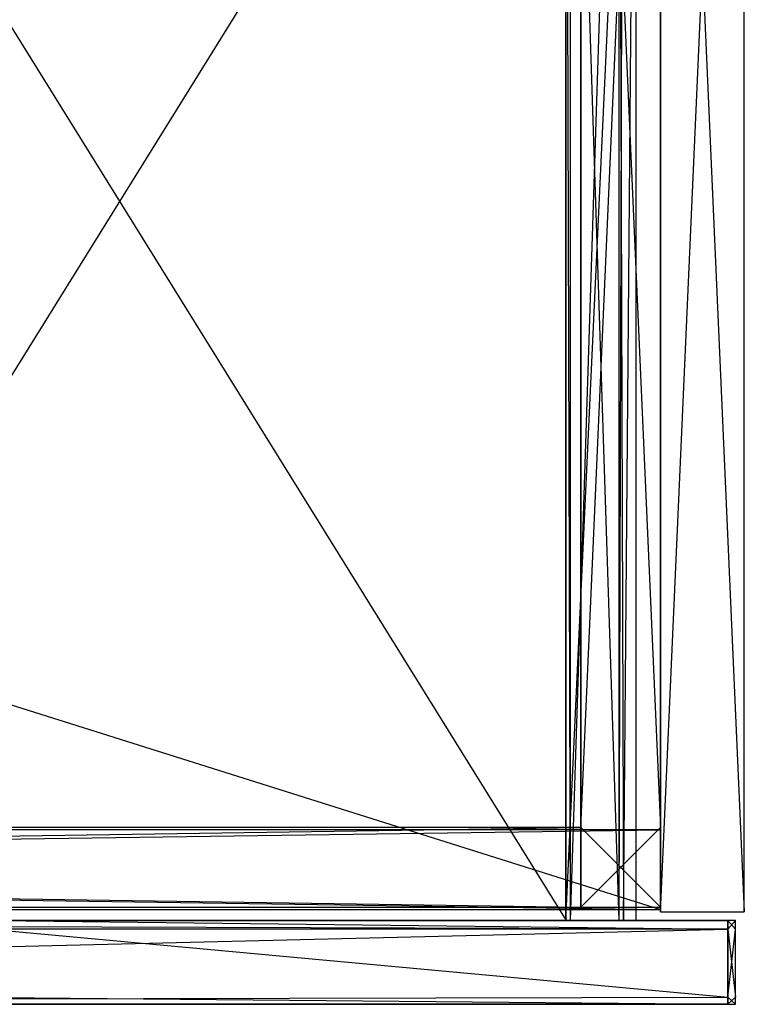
# Model space of a CAD drawing. Extents: x 0 to 1.29, y -0.45 to 0.
# Tile 52 of 53: x 1.12 to 1.29, y -0.45 to -0.23. Entities that reach past the tile are written whole.
import ezdxf

# ---------------------------------------------------------------- set-up
doc = ezdxf.new("R2010")
doc.units = 0
for name, color, linetype in [('L11_FRONTOR_N_A69200__0___REPLA', 7, 'CONTINUOUS'), ('L16_SCHUBOR_N_A69200__5___REPLA', 7, 'CONTINUOUS'), ('L18_SCHUBOR_N_A69200__3___REPLA', 7, 'CONTINUOUS'), ('L22_KORPUS_N_A69200__5___REPLAC', 7, 'CONTINUOUS'), ('L26_KORPUS_N_A69200__2___REPLAC', 7, 'CONTINUOUS'), ('L27_BLENDE_N_A69200__1___REPLAC', 7, 'CONTINUOUS'), ('L28_BLENDE_N_A69200__0___REPLAC', 7, 'CONTINUOUS'), ('L29_FRONTUR_N_A69200__0___REPLA', 7, 'CONTINUOUS'), ('L32_SCHUBUR_N_A69200__3___REPLA', 7, 'CONTINUOUS'), ('L33_SCHUBUR_N_A69200__2___REPLA', 7, 'CONTINUOUS')]:
    doc.layers.add(name, color=color, linetype=linetype)

msp = doc.modelspace()

# ---------------------------------------------------------------- linework, layer by layer
at = {"layer": 'L11_FRONTOR_N_A69200__0___REPLA', "color": 8}
for points, invisible_edges in [([(0.647033, -0.43, 0.202), (1.283278, -0.431928, 0.202), (0.647033, -0.431928, 0.202), (0.647033, -0.43, 0.202)], 13), ([(1.283278, -0.431928, 0.202), (0.647033, -0.43, 0.202), (1.283278, -0.43, 0.202), (1.283278, -0.431928, 0.202)], 14), ([(0.647033, -0.43, 0.369122), (1.283278, -0.43, 0.20371), (0.647033, -0.43, 0.20371), (0.647033, -0.43, 0.369122)], 13), ([(1.283278, -0.43, 0.20371), (0.647033, -0.43, 0.369122), (1.100658, -0.43, 0.369166), (1.283278, -0.43, 0.20371)], 10), ([(0.647033, -0.43, 0.20371), (1.283278, -0.43, 0.202), (0.647033, -0.43, 0.202), (0.647033, -0.43, 0.20371)], 13), ([(1.283278, -0.43, 0.202), (0.647033, -0.43, 0.20371), (1.283278, -0.43, 0.20371), (1.283278, -0.43, 0.202)], 14), ([(1.283278, -0.43, 0.20371), (1.100658, -0.43, 0.369166), (1.1023, -0.43, 0.36941), (1.283278, -0.43, 0.20371)], 13), ([(1.283278, -0.43, 0.20371), (1.1023, -0.43, 0.36941), (1.283278, -0.43, 0.396586), (1.283278, -0.43, 0.20371)], 10), ([(1.283278, -0.43, 0.396586), (1.1023, -0.43, 0.36941), (1.105473, -0.43, 0.370372), (1.283278, -0.43, 0.396586)], 13), ([(1.283278, -0.43, 0.396586), (1.105473, -0.43, 0.370372), (1.108398, -0.43, 0.371935), (1.283278, -0.43, 0.396586)], 10), ([(1.283278, -0.43, 0.396586), (1.108398, -0.43, 0.371935), (1.110961, -0.43, 0.374039), (1.283278, -0.43, 0.396586)], 13), ([(1.283278, -0.43, 0.396586), (1.110961, -0.43, 0.374039), (1.113065, -0.43, 0.376602), (1.283278, -0.43, 0.396586)], 10), ([(1.283278, -0.43, 0.396586), (1.113065, -0.43, 0.376602), (1.114628, -0.43, 0.379527), (1.283278, -0.43, 0.396586)], 15), ([(1.283278, -0.43, 0.396586), (1.114628, -0.43, 0.379527), (1.11559, -0.43, 0.3827), (1.283278, -0.43, 0.396586)], 15), ([(1.283278, -0.431928, 0.398), (1.115915, -0.43, 0.398), (1.115214, -0.431928, 0.398), (1.283278, -0.431928, 0.398)], 13), ([(1.283278, -0.43, 0.396586), (1.11559, -0.43, 0.3827), (1.115834, -0.43, 0.384342), (1.283278, -0.43, 0.396586)], 15), ([(1.283278, -0.43, 0.396586), (1.115834, -0.43, 0.384342), (1.115899, -0.43, 0.396586), (1.283278, -0.43, 0.396586)], 9), ([(1.115915, -0.43, 0.398), (1.283278, -0.43, 0.396586), (1.115899, -0.43, 0.396586), (1.115915, -0.43, 0.398)], 13), ([(1.283278, -0.43, 0.396586), (1.115915, -0.43, 0.398), (1.283278, -0.43, 0.398), (1.283278, -0.43, 0.396586)], 14), ([(1.115915, -0.43, 0.398), (1.283278, -0.431928, 0.398), (1.283278, -0.43, 0.398), (1.115915, -0.43, 0.398)], 14), ([(1.283278, -0.43, 0.398), (1.285, -0.43, 0.396586), (1.283278, -0.43, 0.396586), (1.283278, -0.43, 0.398)], 13), ([(1.285, -0.43, 0.396586), (1.283278, -0.43, 0.398), (1.285, -0.43, 0.398), (1.285, -0.43, 0.396586)], 14), ([(1.285, -0.431928, 0.398), (1.283278, -0.43, 0.398), (1.283278, -0.431928, 0.398), (1.285, -0.431928, 0.398)], 13), ([(1.283278, -0.43, 0.398), (1.285, -0.431928, 0.398), (1.285, -0.43, 0.398), (1.283278, -0.43, 0.398)], 14), ([(1.285, -0.43, 0.202), (1.283278, -0.431928, 0.202), (1.283278, -0.43, 0.202), (1.285, -0.43, 0.202)], 13), ([(1.283278, -0.431928, 0.202), (1.285, -0.43, 0.202), (1.285, -0.431928, 0.202), (1.283278, -0.431928, 0.202)], 14), ([(1.283278, -0.43, 0.396586), (1.285, -0.43, 0.20371), (1.283278, -0.43, 0.20371), (1.283278, -0.43, 0.396586)], 13), ([(1.285, -0.43, 0.20371), (1.283278, -0.43, 0.396586), (1.285, -0.43, 0.396586), (1.285, -0.43, 0.20371)], 14), ([(1.283278, -0.43, 0.20371), (1.285, -0.43, 0.202), (1.283278, -0.43, 0.202), (1.283278, -0.43, 0.20371)], 13), ([(1.285, -0.43, 0.202), (1.283278, -0.43, 0.20371), (1.285, -0.43, 0.20371), (1.285, -0.43, 0.202)], 14), ([(1.285, -0.43, 0.20371), (1.285, -0.431928, 0.396586), (1.285, -0.431928, 0.20371), (1.285, -0.43, 0.20371)], 13), ([(1.285, -0.431928, 0.396586), (1.285, -0.43, 0.20371), (1.285, -0.43, 0.396586), (1.285, -0.431928, 0.396586)], 14), ([(1.285, -0.43, 0.396586), (1.285, -0.431928, 0.398), (1.285, -0.431928, 0.396586), (1.285, -0.43, 0.396586)], 13), ([(1.285, -0.431928, 0.398), (1.285, -0.43, 0.396586), (1.285, -0.43, 0.398), (1.285, -0.431928, 0.398)], 14), ([(1.285, -0.43, 0.202), (1.285, -0.431928, 0.20371), (1.285, -0.431928, 0.202), (1.285, -0.43, 0.202)], 13), ([(1.285, -0.431928, 0.20371), (1.285, -0.43, 0.202), (1.285, -0.43, 0.20371), (1.285, -0.431928, 0.20371)], 14), ([(1.283278, -0.431928, 0.202), (0.647033, -0.447345, 0.202), (0.647033, -0.431928, 0.202), (1.283278, -0.431928, 0.202)], 13), ([(0.647033, -0.447345, 0.202), (1.283278, -0.431928, 0.202), (1.283278, -0.447345, 0.202), (0.647033, -0.447345, 0.202)], 14), ([(1.283278, -0.447345, 0.398), (1.115214, -0.431928, 0.398), (1.109602, -0.447345, 0.398), (1.283278, -0.447345, 0.398)], 13), ([(1.115214, -0.431928, 0.398), (1.283278, -0.447345, 0.398), (1.283278, -0.431928, 0.398), (1.115214, -0.431928, 0.398)], 14), ([(1.285, -0.447345, 0.398), (1.283278, -0.431928, 0.398), (1.283278, -0.447345, 0.398), (1.285, -0.447345, 0.398)], 13), ([(1.283278, -0.431928, 0.398), (1.285, -0.447345, 0.398), (1.285, -0.431928, 0.398), (1.283278, -0.431928, 0.398)], 14), ([(1.285, -0.431928, 0.202), (1.283278, -0.447345, 0.202), (1.283278, -0.431928, 0.202), (1.285, -0.431928, 0.202)], 13), ([(1.283278, -0.447345, 0.202), (1.285, -0.431928, 0.202), (1.285, -0.447345, 0.202), (1.283278, -0.447345, 0.202)], 14), ([(1.285, -0.431928, 0.396586), (1.285, -0.447345, 0.398), (1.285, -0.447345, 0.396586), (1.285, -0.431928, 0.396586)], 13), ([(1.285, -0.447345, 0.398), (1.285, -0.431928, 0.396586), (1.285, -0.431928, 0.398), (1.285, -0.447345, 0.398)], 14), ([(1.285, -0.431928, 0.20371), (1.285, -0.447345, 0.396586), (1.285, -0.447345, 0.20371), (1.285, -0.431928, 0.20371)], 13), ([(1.285, -0.447345, 0.396586), (1.285, -0.431928, 0.20371), (1.285, -0.431928, 0.396586), (1.285, -0.447345, 0.396586)], 14), ([(1.285, -0.431928, 0.202), (1.285, -0.447345, 0.20371), (1.285, -0.447345, 0.202), (1.285, -0.431928, 0.202)], 13), ([(1.285, -0.447345, 0.20371), (1.285, -0.431928, 0.202), (1.285, -0.431928, 0.20371), (1.285, -0.447345, 0.20371)], 14), ([(1.283278, -0.447345, 0.202), (0.647033, -0.449, 0.202), (0.647033, -0.447345, 0.202), (1.283278, -0.447345, 0.202)], 13), ([(0.647033, -0.449, 0.202), (1.283278, -0.447345, 0.202), (1.283278, -0.449, 0.202), (0.647033, -0.449, 0.202)], 14), ([(1.283278, -0.449, 0.398), (1.109602, -0.447345, 0.398), (1.109, -0.449, 0.398), (1.283278, -0.449, 0.398)], 13), ([(1.109602, -0.447345, 0.398), (1.283278, -0.449, 0.398), (1.283278, -0.447345, 0.398), (1.109602, -0.447345, 0.398)], 14), ([(1.285, -0.449, 0.398), (1.283278, -0.447345, 0.398), (1.283278, -0.449, 0.398), (1.285, -0.449, 0.398)], 13), ([(1.283278, -0.447345, 0.398), (1.285, -0.449, 0.398), (1.285, -0.447345, 0.398), (1.283278, -0.447345, 0.398)], 14), ([(1.285, -0.447345, 0.202), (1.283278, -0.449, 0.202), (1.283278, -0.447345, 0.202), (1.285, -0.447345, 0.202)], 13), ([(1.283278, -0.449, 0.202), (1.285, -0.447345, 0.202), (1.285, -0.449, 0.202), (1.283278, -0.449, 0.202)], 14), ([(1.285, -0.447345, 0.20371), (1.285, -0.449, 0.396586), (1.285, -0.449, 0.20371), (1.285, -0.447345, 0.20371)], 13), ([(1.285, -0.449, 0.396586), (1.285, -0.447345, 0.20371), (1.285, -0.447345, 0.396586), (1.285, -0.449, 0.396586)], 14), ([(1.285, -0.447345, 0.396586), (1.285, -0.449, 0.398), (1.285, -0.449, 0.396586), (1.285, -0.447345, 0.396586)], 13), ([(1.285, -0.449, 0.398), (1.285, -0.447345, 0.396586), (1.285, -0.447345, 0.398), (1.285, -0.449, 0.398)], 14), ([(1.285, -0.447345, 0.202), (1.285, -0.449, 0.20371), (1.285, -0.449, 0.202), (1.285, -0.447345, 0.202)], 13), ([(1.285, -0.449, 0.20371), (1.285, -0.447345, 0.202), (1.285, -0.447345, 0.20371), (1.285, -0.449, 0.20371)], 14), ([(1.283278, -0.449, 0.396586), (0.647033, -0.449, 0.20371), (1.283278, -0.449, 0.20371), (1.283278, -0.449, 0.396586)], 13), ([(0.647033, -0.449, 0.20371), (1.283278, -0.449, 0.396586), (1.100951, -0.449, 0.376192), (0.647033, -0.449, 0.20371)], 10), ([(1.283278, -0.449, 0.20371), (0.647033, -0.449, 0.202), (1.283278, -0.449, 0.202), (1.283278, -0.449, 0.20371)], 13), ([(0.647033, -0.449, 0.202), (1.283278, -0.449, 0.20371), (0.647033, -0.449, 0.20371), (0.647033, -0.449, 0.202)], 14), ([(1.100951, -0.449, 0.376192), (1.283278, -0.449, 0.396586), (1.102827, -0.449, 0.376761), (1.100951, -0.449, 0.376192)], 10), ([(1.102827, -0.449, 0.376761), (1.283278, -0.449, 0.396586), (1.104556, -0.449, 0.377685), (1.102827, -0.449, 0.376761)], 13), ([(1.104556, -0.449, 0.377685), (1.283278, -0.449, 0.396586), (1.106071, -0.449, 0.378929), (1.104556, -0.449, 0.377685)], 10), ([(1.106071, -0.449, 0.378929), (1.283278, -0.449, 0.396586), (1.107315, -0.449, 0.380444), (1.106071, -0.449, 0.378929)], 13), ([(1.107315, -0.449, 0.380444), (1.283278, -0.449, 0.396586), (1.108239, -0.449, 0.382173), (1.107315, -0.449, 0.380444)], 14), ([(1.108239, -0.449, 0.382173), (1.283278, -0.449, 0.396586), (1.108808, -0.449, 0.384049), (1.108239, -0.449, 0.382173)], 15), ([(1.108808, -0.449, 0.384049), (1.283278, -0.449, 0.396586), (1.109, -0.449, 0.386), (1.108808, -0.449, 0.384049)], 15), ([(1.109, -0.449, 0.386), (1.283278, -0.449, 0.396586), (1.109, -0.449, 0.396586), (1.109, -0.449, 0.386)], 15), ([(1.283278, -0.449, 0.398), (1.109, -0.449, 0.396586), (1.283278, -0.449, 0.396586), (1.283278, -0.449, 0.398)], 13), ([(1.109, -0.449, 0.396586), (1.283278, -0.449, 0.398), (1.109, -0.449, 0.398), (1.109, -0.449, 0.396586)], 14), ([(1.285, -0.449, 0.20371), (1.283278, -0.449, 0.202), (1.285, -0.449, 0.202), (1.285, -0.449, 0.20371)], 13), ([(1.283278, -0.449, 0.202), (1.285, -0.449, 0.20371), (1.283278, -0.449, 0.20371), (1.283278, -0.449, 0.202)], 14), ([(1.285, -0.449, 0.398), (1.283278, -0.449, 0.396586), (1.285, -0.449, 0.396586), (1.285, -0.449, 0.398)], 13), ([(1.283278, -0.449, 0.396586), (1.285, -0.449, 0.398), (1.283278, -0.449, 0.398), (1.283278, -0.449, 0.396586)], 14), ([(1.285, -0.449, 0.396586), (1.283278, -0.449, 0.20371), (1.285, -0.449, 0.20371), (1.285, -0.449, 0.396586)], 13), ([(1.283278, -0.449, 0.20371), (1.285, -0.449, 0.396586), (1.283278, -0.449, 0.396586), (1.283278, -0.449, 0.20371)], 14)]:
    msp.add_3dface(points, dxfattribs=dict(at, invisible_edges=invisible_edges))
at = {"layer": 'L16_SCHUBOR_N_A69200__5___REPLA', "color": 8}
for points, invisible_edges in [([(1.246557, -0.104, 0.2334), (1.044004, -0.43, 0.2334), (1.044004, -0.104, 0.2334), (1.246557, -0.104, 0.2334)], 13), ([(1.044004, -0.43, 0.2334), (1.246557, -0.104, 0.2334), (1.246557, -0.43, 0.2334), (1.044004, -0.43, 0.2334)], 14), ([(1.246557, -0.43, 0.2494), (1.044004, -0.104, 0.2494), (1.044004, -0.43, 0.2494), (1.246557, -0.43, 0.2494)], 13), ([(1.044004, -0.104, 0.2494), (1.246557, -0.43, 0.2494), (1.246557, -0.104, 0.2494), (1.044004, -0.104, 0.2494)], 14), ([(1.246557, -0.104, 0.2334), (1.246557, -0.43, 0.2494), (1.246557, -0.43, 0.2334), (1.246557, -0.104, 0.2334)], 13), ([(1.246557, -0.43, 0.2494), (1.246557, -0.104, 0.2334), (1.246557, -0.104, 0.2494), (1.246557, -0.43, 0.2494)], 14), ([(1.246557, -0.43, 0.2334), (1.044004, -0.43, 0.2494), (1.044004, -0.43, 0.2334), (1.246557, -0.43, 0.2334)], 13), ([(1.044004, -0.43, 0.2494), (1.246557, -0.43, 0.2334), (1.246557, -0.43, 0.2494), (1.044004, -0.43, 0.2494)], 14)]:
    msp.add_3dface(points, dxfattribs=dict(at, invisible_edges=invisible_edges))
at = {"layer": 'L18_SCHUBOR_N_A69200__3___REPLA', "color": 8}
for points, invisible_edges in [([(1.2475, -0.43, 0.3174), (1.2465, -0.088, 0.3164), (1.2465, -0.43, 0.3164), (1.2475, -0.43, 0.3174)], 13), ([(1.2465, -0.088, 0.3164), (1.2475, -0.43, 0.3174), (1.2475, -0.088, 0.3174), (1.2465, -0.088, 0.3164)], 14), ([(1.2465, -0.43, 0.3164), (1.2465, -0.088, 0.2334), (1.2465, -0.43, 0.2334), (1.2465, -0.43, 0.3164)], 13), ([(1.2465, -0.088, 0.2334), (1.2465, -0.43, 0.3164), (1.2465, -0.088, 0.3164), (1.2465, -0.088, 0.2334)], 14), ([(1.2625, -0.088, 0.2334), (1.2465, -0.43, 0.2334), (1.2465, -0.088, 0.2334), (1.2625, -0.088, 0.2334)], 13), ([(1.2465, -0.43, 0.2334), (1.2625, -0.088, 0.2334), (1.2625, -0.43, 0.2334), (1.2465, -0.43, 0.2334)], 14), ([(1.2475, -0.43, 0.3174), (1.258497, -0.088, 0.3174), (1.2475, -0.088, 0.3174), (1.2475, -0.43, 0.3174)], 13), ([(1.258497, -0.088, 0.3174), (1.2475, -0.43, 0.3174), (1.258497, -0.43, 0.3174), (1.258497, -0.088, 0.3174)], 14), ([(1.258497, -0.43, 0.3174), (1.259575, -0.088, 0.316403), (1.258497, -0.088, 0.3174), (1.258497, -0.43, 0.3174)], 13), ([(1.259575, -0.088, 0.316403), (1.258497, -0.43, 0.3174), (1.259575, -0.43, 0.316403), (1.259575, -0.088, 0.316403)], 14), ([(1.2625, -0.088, 0.2774), (1.259575, -0.43, 0.316403), (1.2625, -0.43, 0.2774), (1.2625, -0.088, 0.2774)], 13), ([(1.259575, -0.43, 0.316403), (1.2625, -0.088, 0.2774), (1.259575, -0.088, 0.316403), (1.259575, -0.43, 0.316403)], 14), ([(1.2625, -0.088, 0.2334), (1.2625, -0.43, 0.2774), (1.2625, -0.43, 0.2334), (1.2625, -0.088, 0.2334)], 13), ([(1.2625, -0.43, 0.2774), (1.2625, -0.088, 0.2334), (1.2625, -0.088, 0.2774), (1.2625, -0.43, 0.2774)], 14), ([(1.2625, -0.43, 0.2774), (1.2465, -0.43, 0.2334), (1.2625, -0.43, 0.2334), (1.2625, -0.43, 0.2774)], 13), ([(1.2465, -0.43, 0.2334), (1.2625, -0.43, 0.2774), (1.2465, -0.43, 0.3164), (1.2465, -0.43, 0.2334)], 10), ([(1.2465, -0.43, 0.3164), (1.2625, -0.43, 0.2774), (1.259575, -0.43, 0.316403), (1.2465, -0.43, 0.3164)], 13), ([(1.2465, -0.43, 0.3164), (1.259575, -0.43, 0.316403), (1.2475, -0.43, 0.3174), (1.2465, -0.43, 0.3164)], 14), ([(1.2475, -0.43, 0.3174), (1.259575, -0.43, 0.316403), (1.258497, -0.43, 0.3174), (1.2475, -0.43, 0.3174)], 15)]:
    msp.add_3dface(points, dxfattribs=dict(at, invisible_edges=invisible_edges))
at = {"layer": 'L22_KORPUS_N_A69200__5___REPLAC', "color": 8}
for points, invisible_edges in [([(1.287, -0.428, 0.4), (1.268, 0, 0.4), (1.268, -0.428, 0.4), (1.287, -0.428, 0.4)], 13), ([(1.268, 0, 0.4), (1.287, -0.428, 0.4), (1.287, 0, 0.4), (1.268, 0, 0.4)], 14), ([(1.287, 0), (1.268, -0.428), (1.268, 0), (1.287, 0)], 13), ([(1.268, -0.428), (1.287, 0), (1.287, -0.428), (1.268, -0.428)], 14), ([(1.268, -0.428, 0.4), (1.268, 0), (1.268, -0.428), (1.268, -0.428, 0.4)], 13), ([(1.268, 0), (1.268, -0.428, 0.4), (1.268, 0, 0.4), (1.268, 0)], 14), ([(1.287, 0), (1.287, -0.428, 0.4), (1.287, -0.428), (1.287, 0)], 13), ([(1.287, -0.428, 0.4), (1.287, 0), (1.287, 0, 0.4), (1.287, -0.428, 0.4)], 14), ([(1.287, -0.428, 0.4), (1.268, -0.428), (1.287, -0.428), (1.287, -0.428, 0.4)], 13), ([(1.268, -0.428), (1.287, -0.428, 0.4), (1.268, -0.428, 0.4), (1.268, -0.428)], 14)]:
    msp.add_3dface(points, dxfattribs=dict(at, invisible_edges=invisible_edges))
at = {"layer": 'L26_KORPUS_N_A69200__2___REPLAC', "color": 8}
for points, invisible_edges in [([(1.268, -0.4275, 0.0195), (0.019, -0.034, 0.0195), (0.019, -0.4275, 0.0195), (1.268, -0.4275, 0.0195)], 13), ([(0.019, -0.034, 0.0195), (1.268, -0.4275, 0.0195), (1.268, -0.034, 0.0195), (0.019, -0.034, 0.0195)], 14), ([(1.268, -0.034, 0.0005), (0.019, -0.4275, 0.0005), (0.019, -0.034, 0.0005), (1.268, -0.034, 0.0005)], 13), ([(0.019, -0.4275, 0.0005), (1.268, -0.034, 0.0005), (1.268, -0.4275, 0.0005), (0.019, -0.4275, 0.0005)], 14), ([(1.268, -0.034, 0.0005), (1.268, -0.4275, 0.0195), (1.268, -0.4275, 0.0005), (1.268, -0.034, 0.0005)], 13), ([(1.268, -0.4275, 0.0195), (1.268, -0.034, 0.0005), (1.268, -0.034, 0.0195), (1.268, -0.4275, 0.0195)], 14), ([(1.268, -0.4275, 0.0195), (0.019, -0.4275, 0.0005), (1.268, -0.4275, 0.0005), (1.268, -0.4275, 0.0195)], 13), ([(0.019, -0.4275, 0.0005), (1.268, -0.4275, 0.0195), (0.019, -0.4275, 0.0195), (0.019, -0.4275, 0.0005)], 14)]:
    msp.add_3dface(points, dxfattribs=dict(at, invisible_edges=invisible_edges))
at = {"layer": 'L27_BLENDE_N_A69200__1___REPLAC', "color": 250}
for points, invisible_edges in [([(1.268, 0, 0.36), (1.2499, -0.408901, 0.36), (1.2499, 0, 0.36), (1.268, 0, 0.36)], 13), ([(1.2499, -0.408901, 0.36), (1.268, 0, 0.36), (1.268, -0.408901, 0.36), (1.2499, -0.408901, 0.36)], 14), ([(1.2499, -0.408901, 0.42), (1.2499, 0, 0.36), (1.2499, -0.408901, 0.36), (1.2499, -0.408901, 0.42)], 13), ([(1.2499, 0, 0.36), (1.2499, -0.408901, 0.42), (1.2499, 0, 0.42), (1.2499, 0, 0.36)], 14), ([(1.268, -0.408901, 0.42), (1.2499, 0, 0.42), (1.2499, -0.408901, 0.42), (1.268, -0.408901, 0.42)], 13), ([(1.2499, 0, 0.42), (1.268, -0.408901, 0.42), (1.268, 0, 0.42), (1.2499, 0, 0.42)], 14), ([(1.268, 0, 0.36), (1.268, -0.408901, 0.42), (1.268, -0.408901, 0.36), (1.268, 0, 0.36)], 13), ([(1.268, -0.408901, 0.42), (1.268, 0, 0.36), (1.268, 0, 0.42), (1.268, -0.408901, 0.42)], 14), ([(1.2499, -0.408901, 0.36), (0.0371, -0.427, 0.36), (0.0371, -0.408901, 0.36), (1.2499, -0.408901, 0.36)], 13), ([(0.0371, -0.427, 0.36), (1.2499, -0.408901, 0.36), (1.2499, -0.427, 0.36), (0.0371, -0.427, 0.36)], 14), ([(0.0371, -0.408901, 0.42), (1.2499, -0.408901, 0.36), (0.0371, -0.408901, 0.36), (0.0371, -0.408901, 0.42)], 13), ([(1.2499, -0.408901, 0.36), (0.0371, -0.408901, 0.42), (1.2499, -0.408901, 0.42), (1.2499, -0.408901, 0.36)], 14), ([(1.2499, -0.427, 0.42), (0.0371, -0.408901, 0.42), (0.0371, -0.427, 0.42), (1.2499, -0.427, 0.42)], 13), ([(0.0371, -0.408901, 0.42), (1.2499, -0.427, 0.42), (1.2499, -0.408901, 0.42), (0.0371, -0.408901, 0.42)], 14), ([(1.268, -0.427, 0.42), (1.2499, -0.408901, 0.42), (1.2499, -0.427, 0.42), (1.268, -0.427, 0.42)], 13), ([(1.2499, -0.408901, 0.42), (1.268, -0.427, 0.42), (1.268, -0.408901, 0.42), (1.2499, -0.408901, 0.42)], 14), ([(1.268, -0.408901, 0.36), (1.2499, -0.427, 0.36), (1.2499, -0.408901, 0.36), (1.268, -0.408901, 0.36)], 13), ([(1.2499, -0.427, 0.36), (1.268, -0.408901, 0.36), (1.268, -0.427, 0.36), (1.2499, -0.427, 0.36)], 14), ([(1.268, -0.408901, 0.36), (1.268, -0.427, 0.42), (1.268, -0.427, 0.36), (1.268, -0.408901, 0.36)], 13), ([(1.268, -0.427, 0.42), (1.268, -0.408901, 0.36), (1.268, -0.408901, 0.42), (1.268, -0.427, 0.42)], 14), ([(1.2499, -0.427, 0.42), (0.0371, -0.427, 0.36), (1.2499, -0.427, 0.36), (1.2499, -0.427, 0.42)], 13), ([(0.0371, -0.427, 0.36), (1.2499, -0.427, 0.42), (0.0371, -0.427, 0.42), (0.0371, -0.427, 0.36)], 14), ([(1.268, -0.427, 0.42), (1.2499, -0.427, 0.36), (1.268, -0.427, 0.36), (1.268, -0.427, 0.42)], 13), ([(1.2499, -0.427, 0.36), (1.268, -0.427, 0.42), (1.2499, -0.427, 0.42), (1.2499, -0.427, 0.36)], 14)]:
    msp.add_3dface(points, dxfattribs=dict(at, invisible_edges=invisible_edges))
at = {"layer": 'L28_BLENDE_N_A69200__0___REPLAC', "color": 250}
for points, invisible_edges in [([(0.019001, -0.4094, 0.215), (1.268, -0.4094, 0.155), (0.019001, -0.4094, 0.155), (0.019001, -0.4094, 0.215)], 13), ([(1.268, -0.4094, 0.155), (0.019001, -0.4094, 0.215), (1.268, -0.4094, 0.215), (1.268, -0.4094, 0.155)], 14), ([(1.268, -0.4094, 0.155), (0.019001, -0.4275, 0.155), (0.019001, -0.4094, 0.155), (1.268, -0.4094, 0.155)], 13), ([(0.019001, -0.4275, 0.155), (1.268, -0.4094, 0.155), (1.268, -0.4275, 0.155), (0.019001, -0.4275, 0.155)], 14), ([(1.268, -0.4275, 0.215), (0.019001, -0.4094, 0.215), (0.019001, -0.4275, 0.215), (1.268, -0.4275, 0.215)], 13), ([(0.019001, -0.4094, 0.215), (1.268, -0.4275, 0.215), (1.268, -0.4094, 0.215), (0.019001, -0.4094, 0.215)], 14), ([(1.268, -0.4094, 0.155), (1.268, -0.4275, 0.215), (1.268, -0.4275, 0.155), (1.268, -0.4094, 0.155)], 13), ([(1.268, -0.4275, 0.215), (1.268, -0.4094, 0.155), (1.268, -0.4094, 0.215), (1.268, -0.4275, 0.215)], 14), ([(1.268, -0.4275, 0.215), (0.019001, -0.4275, 0.155), (1.268, -0.4275, 0.155), (1.268, -0.4275, 0.215)], 13), ([(0.019001, -0.4275, 0.155), (1.268, -0.4275, 0.215), (0.019001, -0.4275, 0.215), (0.019001, -0.4275, 0.155)], 14)]:
    msp.add_3dface(points, dxfattribs=dict(at, invisible_edges=invisible_edges))
at = {"layer": 'L29_FRONTUR_N_A69200__0___REPLA', "color": 8}
for points, invisible_edges in [([(0.647033, -0.43, 0.002), (1.283278, -0.431928, 0.002), (0.647033, -0.431928, 0.002), (0.647033, -0.43, 0.002)], 13), ([(1.283278, -0.431928, 0.002), (0.647033, -0.43, 0.002), (1.283278, -0.43, 0.002), (1.283278, -0.431928, 0.002)], 14), ([(0.647033, -0.43, 0.169122), (1.283278, -0.43, 0.00371), (0.647033, -0.43, 0.00371), (0.647033, -0.43, 0.169122)], 13), ([(1.283278, -0.43, 0.00371), (0.647033, -0.43, 0.169122), (1.100658, -0.43, 0.169166), (1.283278, -0.43, 0.00371)], 10), ([(0.647033, -0.43, 0.00371), (1.283278, -0.43, 0.002), (0.647033, -0.43, 0.002), (0.647033, -0.43, 0.00371)], 13), ([(1.283278, -0.43, 0.002), (0.647033, -0.43, 0.00371), (1.283278, -0.43, 0.00371), (1.283278, -0.43, 0.002)], 14), ([(1.283278, -0.43, 0.00371), (1.100658, -0.43, 0.169166), (1.1023, -0.43, 0.16941), (1.283278, -0.43, 0.00371)], 13), ([(1.283278, -0.43, 0.00371), (1.1023, -0.43, 0.16941), (1.283278, -0.43, 0.196585), (1.283278, -0.43, 0.00371)], 10), ([(1.283278, -0.43, 0.196585), (1.1023, -0.43, 0.16941), (1.105473, -0.43, 0.170372), (1.283278, -0.43, 0.196585)], 13), ([(1.283278, -0.43, 0.196585), (1.105473, -0.43, 0.170372), (1.108398, -0.43, 0.171935), (1.283278, -0.43, 0.196585)], 10), ([(1.283278, -0.43, 0.196585), (1.108398, -0.43, 0.171935), (1.110961, -0.43, 0.174039), (1.283278, -0.43, 0.196585)], 13), ([(1.283278, -0.43, 0.196585), (1.110961, -0.43, 0.174039), (1.113065, -0.43, 0.176602), (1.283278, -0.43, 0.196585)], 10), ([(1.283278, -0.43, 0.196585), (1.113065, -0.43, 0.176602), (1.114628, -0.43, 0.179527), (1.283278, -0.43, 0.196585)], 15), ([(1.283278, -0.43, 0.196585), (1.114628, -0.43, 0.179527), (1.11559, -0.43, 0.1827), (1.283278, -0.43, 0.196585)], 15), ([(1.283278, -0.431928, 0.198), (1.115915, -0.43, 0.198), (1.115214, -0.431928, 0.198), (1.283278, -0.431928, 0.198)], 13), ([(1.283278, -0.43, 0.196585), (1.11559, -0.43, 0.1827), (1.115834, -0.43, 0.184342), (1.283278, -0.43, 0.196585)], 15), ([(1.283278, -0.43, 0.196585), (1.115834, -0.43, 0.184342), (1.115899, -0.43, 0.196585), (1.283278, -0.43, 0.196585)], 9), ([(1.115915, -0.43, 0.198), (1.283278, -0.43, 0.196585), (1.115899, -0.43, 0.196585), (1.115915, -0.43, 0.198)], 13), ([(1.283278, -0.43, 0.196585), (1.115915, -0.43, 0.198), (1.283278, -0.43, 0.198), (1.283278, -0.43, 0.196585)], 14), ([(1.115915, -0.43, 0.198), (1.283278, -0.431928, 0.198), (1.283278, -0.43, 0.198), (1.115915, -0.43, 0.198)], 14), ([(1.283278, -0.43, 0.198), (1.285, -0.43, 0.196585), (1.283278, -0.43, 0.196585), (1.283278, -0.43, 0.198)], 13), ([(1.285, -0.43, 0.196585), (1.283278, -0.43, 0.198), (1.285, -0.43, 0.198), (1.285, -0.43, 0.196585)], 14), ([(1.285, -0.431928, 0.198), (1.283278, -0.43, 0.198), (1.283278, -0.431928, 0.198), (1.285, -0.431928, 0.198)], 13), ([(1.283278, -0.43, 0.198), (1.285, -0.431928, 0.198), (1.285, -0.43, 0.198), (1.283278, -0.43, 0.198)], 14), ([(1.285, -0.43, 0.002), (1.283278, -0.431928, 0.002), (1.283278, -0.43, 0.002), (1.285, -0.43, 0.002)], 13), ([(1.283278, -0.431928, 0.002), (1.285, -0.43, 0.002), (1.285, -0.431928, 0.002), (1.283278, -0.431928, 0.002)], 14), ([(1.283278, -0.43, 0.196585), (1.285, -0.43, 0.00371), (1.283278, -0.43, 0.00371), (1.283278, -0.43, 0.196585)], 13), ([(1.285, -0.43, 0.00371), (1.283278, -0.43, 0.196585), (1.285, -0.43, 0.196585), (1.285, -0.43, 0.00371)], 14), ([(1.283278, -0.43, 0.00371), (1.285, -0.43, 0.002), (1.283278, -0.43, 0.002), (1.283278, -0.43, 0.00371)], 13), ([(1.285, -0.43, 0.002), (1.283278, -0.43, 0.00371), (1.285, -0.43, 0.00371), (1.285, -0.43, 0.002)], 14), ([(1.285, -0.43, 0.00371), (1.285, -0.431928, 0.196585), (1.285, -0.431928, 0.00371), (1.285, -0.43, 0.00371)], 13), ([(1.285, -0.431928, 0.196585), (1.285, -0.43, 0.00371), (1.285, -0.43, 0.196585), (1.285, -0.431928, 0.196585)], 14), ([(1.285, -0.43, 0.196585), (1.285, -0.431928, 0.198), (1.285, -0.431928, 0.196585), (1.285, -0.43, 0.196585)], 13), ([(1.285, -0.431928, 0.198), (1.285, -0.43, 0.196585), (1.285, -0.43, 0.198), (1.285, -0.431928, 0.198)], 14), ([(1.285, -0.43, 0.002), (1.285, -0.431928, 0.00371), (1.285, -0.431928, 0.002), (1.285, -0.43, 0.002)], 13), ([(1.285, -0.431928, 0.00371), (1.285, -0.43, 0.002), (1.285, -0.43, 0.00371), (1.285, -0.431928, 0.00371)], 14), ([(1.283278, -0.431928, 0.002), (0.647033, -0.447345, 0.002), (0.647033, -0.431928, 0.002), (1.283278, -0.431928, 0.002)], 13), ([(0.647033, -0.447345, 0.002), (1.283278, -0.431928, 0.002), (1.283278, -0.447345, 0.002), (0.647033, -0.447345, 0.002)], 14), ([(1.283278, -0.447345, 0.198), (1.115214, -0.431928, 0.198), (1.109602, -0.447345, 0.198), (1.283278, -0.447345, 0.198)], 13), ([(1.115214, -0.431928, 0.198), (1.283278, -0.447345, 0.198), (1.283278, -0.431928, 0.198), (1.115214, -0.431928, 0.198)], 14), ([(1.285, -0.447345, 0.198), (1.283278, -0.431928, 0.198), (1.283278, -0.447345, 0.198), (1.285, -0.447345, 0.198)], 13), ([(1.283278, -0.431928, 0.198), (1.285, -0.447345, 0.198), (1.285, -0.431928, 0.198), (1.283278, -0.431928, 0.198)], 14), ([(1.285, -0.431928, 0.002), (1.283278, -0.447345, 0.002), (1.283278, -0.431928, 0.002), (1.285, -0.431928, 0.002)], 13), ([(1.283278, -0.447345, 0.002), (1.285, -0.431928, 0.002), (1.285, -0.447345, 0.002), (1.283278, -0.447345, 0.002)], 14), ([(1.285, -0.431928, 0.196585), (1.285, -0.447345, 0.198), (1.285, -0.447345, 0.196585), (1.285, -0.431928, 0.196585)], 13), ([(1.285, -0.447345, 0.198), (1.285, -0.431928, 0.196585), (1.285, -0.431928, 0.198), (1.285, -0.447345, 0.198)], 14), ([(1.285, -0.431928, 0.00371), (1.285, -0.447345, 0.196585), (1.285, -0.447345, 0.00371), (1.285, -0.431928, 0.00371)], 13), ([(1.285, -0.447345, 0.196585), (1.285, -0.431928, 0.00371), (1.285, -0.431928, 0.196585), (1.285, -0.447345, 0.196585)], 14), ([(1.285, -0.431928, 0.002), (1.285, -0.447345, 0.00371), (1.285, -0.447345, 0.002), (1.285, -0.431928, 0.002)], 13), ([(1.285, -0.447345, 0.00371), (1.285, -0.431928, 0.002), (1.285, -0.431928, 0.00371), (1.285, -0.447345, 0.00371)], 14), ([(1.283278, -0.447345, 0.002), (0.647033, -0.449, 0.002), (0.647033, -0.447345, 0.002), (1.283278, -0.447345, 0.002)], 13), ([(0.647033, -0.449, 0.002), (1.283278, -0.447345, 0.002), (1.283278, -0.449, 0.002), (0.647033, -0.449, 0.002)], 14), ([(1.283278, -0.449, 0.198), (1.109602, -0.447345, 0.198), (1.109, -0.449, 0.198), (1.283278, -0.449, 0.198)], 13), ([(1.109602, -0.447345, 0.198), (1.283278, -0.449, 0.198), (1.283278, -0.447345, 0.198), (1.109602, -0.447345, 0.198)], 14), ([(1.285, -0.449, 0.198), (1.283278, -0.447345, 0.198), (1.283278, -0.449, 0.198), (1.285, -0.449, 0.198)], 13), ([(1.283278, -0.447345, 0.198), (1.285, -0.449, 0.198), (1.285, -0.447345, 0.198), (1.283278, -0.447345, 0.198)], 14), ([(1.285, -0.447345, 0.002), (1.283278, -0.449, 0.002), (1.283278, -0.447345, 0.002), (1.285, -0.447345, 0.002)], 13), ([(1.283278, -0.449, 0.002), (1.285, -0.447345, 0.002), (1.285, -0.449, 0.002), (1.283278, -0.449, 0.002)], 14), ([(1.285, -0.447345, 0.00371), (1.285, -0.449, 0.196585), (1.285, -0.449, 0.00371), (1.285, -0.447345, 0.00371)], 13), ([(1.285, -0.449, 0.196585), (1.285, -0.447345, 0.00371), (1.285, -0.447345, 0.196585), (1.285, -0.449, 0.196585)], 14), ([(1.285, -0.447345, 0.196585), (1.285, -0.449, 0.198), (1.285, -0.449, 0.196585), (1.285, -0.447345, 0.196585)], 13), ([(1.285, -0.449, 0.198), (1.285, -0.447345, 0.196585), (1.285, -0.447345, 0.198), (1.285, -0.449, 0.198)], 14), ([(1.285, -0.447345, 0.002), (1.285, -0.449, 0.00371), (1.285, -0.449, 0.002), (1.285, -0.447345, 0.002)], 13), ([(1.285, -0.449, 0.00371), (1.285, -0.447345, 0.002), (1.285, -0.447345, 0.00371), (1.285, -0.449, 0.00371)], 14), ([(1.283278, -0.449, 0.196585), (0.647033, -0.449, 0.00371), (1.283278, -0.449, 0.00371), (1.283278, -0.449, 0.196585)], 13), ([(0.647033, -0.449, 0.00371), (1.283278, -0.449, 0.196585), (1.100951, -0.449, 0.176192), (0.647033, -0.449, 0.00371)], 10), ([(1.283278, -0.449, 0.00371), (0.647033, -0.449, 0.002), (1.283278, -0.449, 0.002), (1.283278, -0.449, 0.00371)], 13), ([(0.647033, -0.449, 0.002), (1.283278, -0.449, 0.00371), (0.647033, -0.449, 0.00371), (0.647033, -0.449, 0.002)], 14), ([(1.100951, -0.449, 0.176192), (1.283278, -0.449, 0.196585), (1.102827, -0.449, 0.176761), (1.100951, -0.449, 0.176192)], 10), ([(1.102827, -0.449, 0.176761), (1.283278, -0.449, 0.196585), (1.104556, -0.449, 0.177685), (1.102827, -0.449, 0.176761)], 13), ([(1.104556, -0.449, 0.177685), (1.283278, -0.449, 0.196585), (1.106071, -0.449, 0.178929), (1.104556, -0.449, 0.177685)], 10), ([(1.106071, -0.449, 0.178929), (1.283278, -0.449, 0.196585), (1.107315, -0.449, 0.180444), (1.106071, -0.449, 0.178929)], 13), ([(1.107315, -0.449, 0.180444), (1.283278, -0.449, 0.196585), (1.108239, -0.449, 0.182173), (1.107315, -0.449, 0.180444)], 14), ([(1.108239, -0.449, 0.182173), (1.283278, -0.449, 0.196585), (1.108808, -0.449, 0.184049), (1.108239, -0.449, 0.182173)], 15), ([(1.108808, -0.449, 0.184049), (1.283278, -0.449, 0.196585), (1.109, -0.449, 0.186), (1.108808, -0.449, 0.184049)], 15), ([(1.109, -0.449, 0.186), (1.283278, -0.449, 0.196585), (1.109, -0.449, 0.196585), (1.109, -0.449, 0.186)], 15), ([(1.283278, -0.449, 0.198), (1.109, -0.449, 0.196585), (1.283278, -0.449, 0.196585), (1.283278, -0.449, 0.198)], 13), ([(1.109, -0.449, 0.196585), (1.283278, -0.449, 0.198), (1.109, -0.449, 0.198), (1.109, -0.449, 0.196585)], 14), ([(1.285, -0.449, 0.00371), (1.283278, -0.449, 0.002), (1.285, -0.449, 0.002), (1.285, -0.449, 0.00371)], 13), ([(1.283278, -0.449, 0.002), (1.285, -0.449, 0.00371), (1.283278, -0.449, 0.00371), (1.283278, -0.449, 0.002)], 14), ([(1.285, -0.449, 0.198), (1.283278, -0.449, 0.196585), (1.285, -0.449, 0.196585), (1.285, -0.449, 0.198)], 13), ([(1.283278, -0.449, 0.196585), (1.285, -0.449, 0.198), (1.283278, -0.449, 0.198), (1.283278, -0.449, 0.196585)], 14), ([(1.285, -0.449, 0.196585), (1.283278, -0.449, 0.00371), (1.285, -0.449, 0.00371), (1.285, -0.449, 0.196585)], 13), ([(1.283278, -0.449, 0.00371), (1.285, -0.449, 0.196585), (1.283278, -0.449, 0.196585), (1.283278, -0.449, 0.00371)], 14)]:
    msp.add_3dface(points, dxfattribs=dict(at, invisible_edges=invisible_edges))
at = {"layer": 'L32_SCHUBUR_N_A69200__3___REPLA', "color": 8}
for points, invisible_edges in [([(1.2475, -0.43, 0.1174), (1.2465, -0.088, 0.1164), (1.2465, -0.43, 0.1164), (1.2475, -0.43, 0.1174)], 13), ([(1.2465, -0.088, 0.1164), (1.2475, -0.43, 0.1174), (1.2475, -0.088, 0.1174), (1.2465, -0.088, 0.1164)], 14), ([(1.2465, -0.43, 0.1164), (1.2465, -0.088, 0.0334), (1.2465, -0.43, 0.0334), (1.2465, -0.43, 0.1164)], 13), ([(1.2465, -0.088, 0.0334), (1.2465, -0.43, 0.1164), (1.2465, -0.088, 0.1164), (1.2465, -0.088, 0.0334)], 14), ([(1.2625, -0.088, 0.0334), (1.2465, -0.43, 0.0334), (1.2465, -0.088, 0.0334), (1.2625, -0.088, 0.0334)], 13), ([(1.2465, -0.43, 0.0334), (1.2625, -0.088, 0.0334), (1.2625, -0.43, 0.0334), (1.2465, -0.43, 0.0334)], 14), ([(1.258497, -0.43, 0.1174), (1.2475, -0.088, 0.1174), (1.2475, -0.43, 0.1174), (1.258497, -0.43, 0.1174)], 13), ([(1.2475, -0.088, 0.1174), (1.258497, -0.43, 0.1174), (1.258497, -0.088, 0.1174), (1.2475, -0.088, 0.1174)], 14), ([(1.259575, -0.43, 0.116403), (1.258497, -0.088, 0.1174), (1.258497, -0.43, 0.1174), (1.259575, -0.43, 0.116403)], 13), ([(1.258497, -0.088, 0.1174), (1.259575, -0.43, 0.116403), (1.259575, -0.088, 0.116403), (1.258497, -0.088, 0.1174)], 14), ([(1.2625, -0.088, 0.0774), (1.259575, -0.43, 0.116403), (1.2625, -0.43, 0.0774), (1.2625, -0.088, 0.0774)], 13), ([(1.259575, -0.43, 0.116403), (1.2625, -0.088, 0.0774), (1.259575, -0.088, 0.116403), (1.259575, -0.43, 0.116403)], 14), ([(1.2625, -0.088, 0.0334), (1.2625, -0.43, 0.0774), (1.2625, -0.43, 0.0334), (1.2625, -0.088, 0.0334)], 13), ([(1.2625, -0.43, 0.0774), (1.2625, -0.088, 0.0334), (1.2625, -0.088, 0.0774), (1.2625, -0.43, 0.0774)], 14), ([(1.2625, -0.43, 0.0774), (1.2465, -0.43, 0.0334), (1.2625, -0.43, 0.0334), (1.2625, -0.43, 0.0774)], 13), ([(1.2465, -0.43, 0.0334), (1.2625, -0.43, 0.0774), (1.2465, -0.43, 0.1164), (1.2465, -0.43, 0.0334)], 10), ([(1.2465, -0.43, 0.1164), (1.2625, -0.43, 0.0774), (1.259575, -0.43, 0.116403), (1.2465, -0.43, 0.1164)], 13), ([(1.2465, -0.43, 0.1164), (1.259575, -0.43, 0.116403), (1.2475, -0.43, 0.1174), (1.2465, -0.43, 0.1164)], 14), ([(1.2475, -0.43, 0.1174), (1.259575, -0.43, 0.116403), (1.258497, -0.43, 0.1174), (1.2475, -0.43, 0.1174)], 15)]:
    msp.add_3dface(points, dxfattribs=dict(at, invisible_edges=invisible_edges))
at = {"layer": 'L33_SCHUBUR_N_A69200__2___REPLA', "color": 8}
for points, invisible_edges in [([(0.674, -0.43, 0.0494), (1.2465, -0.104, 0.0494), (0.673987, -0.104, 0.0494), (0.674, -0.43, 0.0494)], 13), ([(1.2465, -0.104, 0.0334), (0.674, -0.43, 0.0334), (0.673987, -0.104, 0.0334), (1.2465, -0.104, 0.0334)], 13), ([(1.2465, -0.104, 0.0494), (0.674, -0.43, 0.0494), (1.2465, -0.43, 0.0494), (1.2465, -0.104, 0.0494)], 14), ([(0.674, -0.43, 0.0334), (1.2465, -0.104, 0.0334), (1.2465, -0.43, 0.0334), (0.674, -0.43, 0.0334)], 14), ([(1.2465, -0.104, 0.0334), (1.2465, -0.43, 0.0494), (1.2465, -0.43, 0.0334), (1.2465, -0.104, 0.0334)], 13), ([(1.2465, -0.43, 0.0494), (1.2465, -0.104, 0.0334), (1.2465, -0.104, 0.0494), (1.2465, -0.43, 0.0494)], 14), ([(1.2465, -0.43, 0.0334), (0.674, -0.43, 0.0494), (0.674, -0.43, 0.0334), (1.2465, -0.43, 0.0334)], 13), ([(0.674, -0.43, 0.0494), (1.2465, -0.43, 0.0334), (1.2465, -0.43, 0.0494), (0.674, -0.43, 0.0494)], 14)]:
    msp.add_3dface(points, dxfattribs=dict(at, invisible_edges=invisible_edges))

doc.saveas('drawing.dxf')
